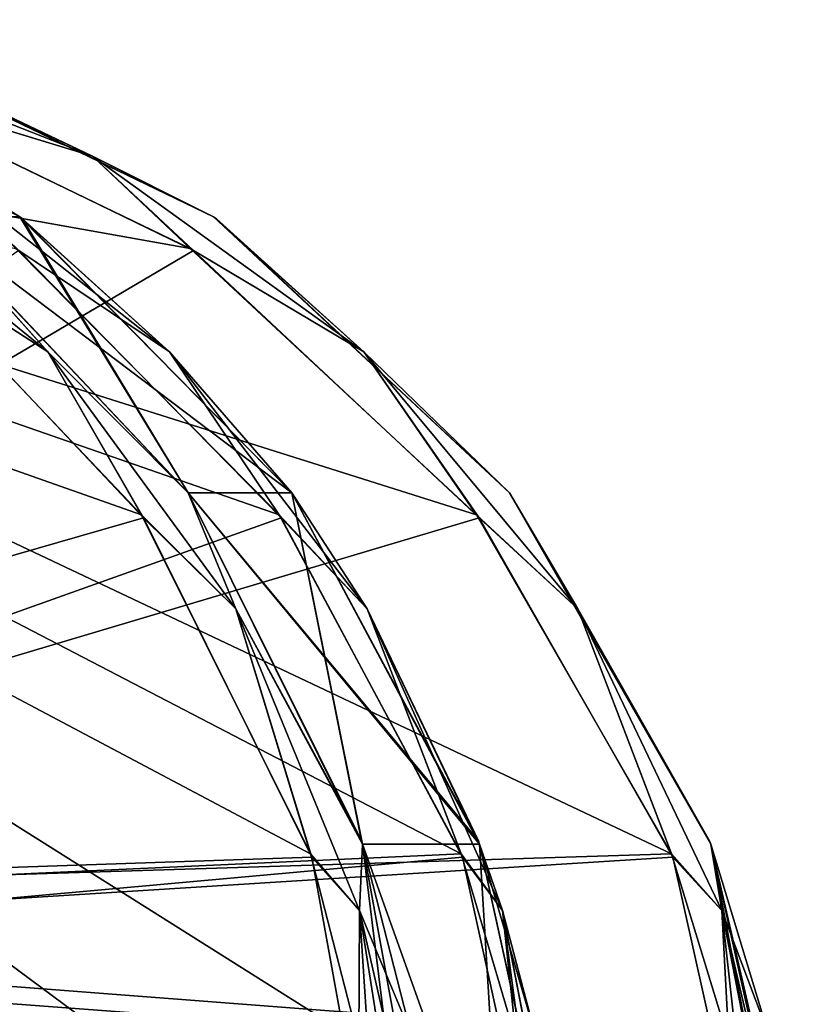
# Model space of a CAD drawing. Header units: millimetres. Extents: x -54 to 54, y -60 to 48.
# Tile 60 of 60: x 16.49 to 22.28, y 40.44 to 47.71. Entities that reach past the tile are written whole.
import ezdxf

# ---------------------------------------------------------------- set-up
doc = ezdxf.new("R2010")
doc.units = ezdxf.units.MM
doc.header["$LTSCALE"] = 41.718519
for name, color, linetype in [('10', 7, 'CONTINUOUS'), ('11', 7, 'CONTINUOUS'), ('12', 7, 'CONTINUOUS'), ('190', 7, 'CONTINUOUS'), ('194', 7, 'CONTINUOUS'), ('198', 7, 'CONTINUOUS'), ('201', 7, 'CONTINUOUS'), ('205', 7, 'CONTINUOUS'), ('210', 7, 'CONTINUOUS'), ('26', 7, 'CONTINUOUS'), ('27', 7, 'CONTINUOUS'), ('31', 7, 'CONTINUOUS'), ('9', 7, 'CONTINUOUS')]:
    doc.layers.add(name, color=color, linetype=linetype)

msp = doc.modelspace()

# ---------------------------------------------------------------- linework, layer by layer
at = {"layer": '10', "color": 7, "linetype": 'Continuous', "true_color": 0xe0f2ff}
for points in [[(19.8696, 44.0543, -1.1723), (21.3097, 41.549, -1.2817), (8.2844, 47.7131, -1.0125), (19.8696, 44.0543, -1.1723)], [(8.2844, 47.7131, -1.0125), (21.3097, 41.549, -1.2817), (8.804, 41.1536, -1.2989), (8.2844, 47.7131, -1.0125)], [(17.7538, 46.0226, -1.0863), (19.8696, 44.0543, -1.1723), (8.2844, 47.7131, -1.0125), (17.7538, 46.0226, -1.0863)], [(15.1495, 47.2796, -1.0315), (17.7538, 46.0226, -1.0863), (8.2844, 47.7131, -1.0125), (15.1495, 47.2796, -1.0315)], [(21.3097, 41.549, -1.2817), (21.7336, 40.1622, -1.3422), (8.804, 41.1536, -1.2989), (21.3097, 41.549, -1.2817)], [(21.7336, 40.1622, -1.3422), (21.9479, 38.6944, -1.4063), (8.804, 41.1536, -1.2989), (21.7336, 40.1622, -1.3422)], [(8.804, 41.1536, -1.2989), (21.9479, 38.6944, -1.4063), (9.4518, 32.9344, -1.6578), (8.804, 41.1536, -1.2989)]]:
    msp.add_3dface(points, dxfattribs=at)
at = {"layer": '11', "color": 7, "linetype": 'Continuous', "true_color": 0xe0f2ff}
for points in [[(16.4888, 46.0063, -6.7341), (8.5538, 40.5095, -2.6464), (18.4271, 44.0317, -7.5718), (16.4888, 46.0063, -6.7341)], [(18.4271, 44.0317, -7.5718), (8.5538, 40.5095, -2.6464), (19.7652, 41.5224, -8.0946), (18.4271, 44.0317, -7.5718)], [(19.7652, 41.5224, -8.0946), (8.5538, 40.5095, -2.6464), (20.3845, 38.6944, -8.2558), (19.7652, 41.5224, -8.0946)], [(8.5538, 40.5095, -2.6464), (9.235, 32.9344, -2.6074), (20.3845, 38.6944, -8.2558), (8.5538, 40.5095, -2.6464)]]:
    msp.add_3dface(points, dxfattribs=at)
at = {"layer": '12', "color": 7, "linetype": 'Continuous', "true_color": 0xe0f2ff}
for points in [[(7.6349, 36.0438, -5.3661), (7.0247, 47.7131, -4.5067), (19.1642, 38.6944, -10.7899), (7.6349, 36.0438, -5.3661)], [(19.1642, 38.6944, -10.7899), (7.0247, 47.7131, -4.5067), (18.999, 40.1622, -10.6392), (19.1642, 38.6944, -10.7899)], [(18.999, 40.1622, -10.6392), (7.0247, 47.7131, -4.5067), (18.6433, 41.549, -10.4006), (18.999, 40.1622, -10.6392)], [(18.6433, 41.549, -10.4006), (7.0247, 47.7131, -4.5067), (17.3933, 44.0543, -9.6773), (18.6433, 41.549, -10.4006)], [(17.3933, 44.0543, -9.6773), (7.0247, 47.7131, -4.5067), (15.5243, 46.0226, -8.6818), (17.3933, 44.0543, -9.6773)]]:
    msp.add_3dface(points, dxfattribs=at)
at = {"layer": '190', "color": 7, "linetype": 'Continuous', "true_color": 0xe0f2ff}
for points in [[(15.8055, 46.2556, 8.493), (14.9233, 46.7039, 8.2669), (16.7014, 45.2573, 9.1932), (15.8055, 46.2556, 8.493)], [(14.9233, 46.7039, 8.2669), (15.5455, 46.0063, 8.6928), (16.7014, 45.2573, 9.1932), (14.9233, 46.7039, 8.2669)], [(15.8252, 46.2404, 8.5033), (15.8055, 46.2556, 8.493), (16.7014, 45.2573, 9.1932), (15.8252, 46.2404, 8.5033)], [(17.7385, 44.2161, 9.5229), (15.8252, 46.2404, 8.5033), (16.7014, 45.2573, 9.1932), (17.7385, 44.2161, 9.5229)], [(15.5455, 46.0063, 8.6928), (17.409, 44.0317, 9.686), (16.7014, 45.2573, 9.1932), (15.5455, 46.0063, 8.6928)], [(16.7014, 45.2573, 9.1932), (17.409, 44.0317, 9.686), (18.0909, 43.3594, 9.9544), (16.7014, 45.2573, 9.1932)], [(17.7385, 44.2161, 9.5229), (16.7014, 45.2573, 9.1932), (18.0909, 43.3594, 9.9544), (17.7385, 44.2161, 9.5229)], [(19.0276, 41.6198, 10.2686), (17.7385, 44.2161, 9.5229), (18.0909, 43.3594, 9.9544), (19.0276, 41.6198, 10.2686)], [(17.409, 44.0317, 9.686), (18.6521, 41.5224, 10.4062), (18.0909, 43.3594, 9.9544), (17.409, 44.0317, 9.686)], [(18.0909, 43.3594, 9.9544), (18.6521, 41.5224, 10.4062), (19.005, 41.1287, 10.5027), (18.0909, 43.3594, 9.9544)], [(19.0276, 41.6198, 10.2686), (18.0909, 43.3594, 9.9544), (19.005, 41.1287, 10.5027), (19.0276, 41.6198, 10.2686)], [(19.387, 38.7048, 10.8041), (19.0276, 41.6198, 10.2686), (19.005, 41.1287, 10.5027), (19.387, 38.7048, 10.8041)], [(19.557, 38.7023, 10.6631), (19.0276, 41.6198, 10.2686), (19.387, 38.7048, 10.8041), (19.557, 38.7023, 10.6631)], [(18.6521, 41.5224, 10.4062), (19.1642, 38.6944, 10.7899), (19.005, 41.1287, 10.5027), (18.6521, 41.5224, 10.4062)], [(19.1642, 38.6944, 10.7899), (19.387, 38.7048, 10.8041), (19.005, 41.1287, 10.5027), (19.1642, 38.6944, 10.7899)]]:
    msp.add_3dface(points, dxfattribs=at)
at = {"layer": '194', "color": 7, "linetype": 'Continuous', "true_color": 0xe0f2ff}
for points in [[(15.2295, 47.5557, 0.7359), (14.732, 47.6089, 0.9337), (17.0323, 46.7039, 0.9732), (15.2295, 47.5557, 0.7359)], [(14.732, 47.6089, 0.9337), (15.1769, 47.2711, 1.0318), (17.0323, 46.7039, 0.9732), (14.732, 47.6089, 0.9337)], [(15.2663, 47.5443, 0.7364), (15.2295, 47.5557, 0.7359), (17.0323, 46.7039, 0.9732), (15.2663, 47.5443, 0.7364)], [(17.9253, 46.2556, 0.7942), (15.2663, 47.5443, 0.7364), (17.0323, 46.7039, 0.9732), (17.9253, 46.2556, 0.7942)], [(15.1769, 47.2711, 1.0318), (17.7777, 46.0063, 1.087), (17.0323, 46.7039, 0.9732), (15.1769, 47.2711, 1.0318)], [(17.0323, 46.7039, 0.9732), (17.7777, 46.0063, 1.087), (19.0362, 45.2573, 1.0364), (17.0323, 46.7039, 0.9732)], [(17.9253, 46.2556, 0.7942), (17.0323, 46.7039, 0.9732), (19.0362, 45.2573, 1.0364), (17.9253, 46.2556, 0.7942)], [(17.9475, 46.2404, 0.7949), (17.9253, 46.2556, 0.7942), (19.0362, 45.2573, 1.0364), (17.9475, 46.2404, 0.7949)], [(20.1136, 44.2161, 0.8834), (17.9475, 46.2404, 0.7949), (19.0362, 45.2573, 1.0364), (20.1136, 44.2161, 0.8834)], [(17.7777, 46.0063, 1.087), (19.8876, 44.0317, 1.1733), (19.0362, 45.2573, 1.0364), (17.7777, 46.0063, 1.087)], [(19.0362, 45.2573, 1.0364), (19.8876, 44.0317, 1.1733), (20.6183, 43.3594, 1.1192), (19.0362, 45.2573, 1.0364)], [(20.1136, 44.2161, 0.8834), (19.0362, 45.2573, 1.0364), (20.6183, 43.3594, 1.1192), (20.1136, 44.2161, 0.8834)], [(21.5986, 41.6198, 0.9959), (20.1136, 44.2161, 0.8834), (20.6183, 43.3594, 1.1192), (21.5986, 41.6198, 0.9959)], [(19.8876, 44.0317, 1.1733), (21.32, 41.5224, 1.2828), (20.6183, 43.3594, 1.1192), (19.8876, 44.0317, 1.1733)], [(20.6183, 43.3594, 1.1192), (21.32, 41.5224, 1.2828), (21.6799, 41.1287, 1.2166), (20.6183, 43.3594, 1.1192)], [(21.5986, 41.6198, 0.9959), (20.6183, 43.3594, 1.1192), (21.6799, 41.1287, 1.2166), (21.5986, 41.6198, 0.9959)], [(22.2468, 38.7023, 1.1216), (21.5986, 41.6198, 0.9959), (22.1549, 38.7048, 1.3225), (22.2468, 38.7023, 1.1216)], [(21.5986, 41.6198, 0.9959), (21.6799, 41.1287, 1.2166), (22.1549, 38.7048, 1.3225), (21.5986, 41.6198, 0.9959)], [(21.32, 41.5224, 1.2828), (21.9479, 38.6944, 1.4063), (21.6799, 41.1287, 1.2166), (21.32, 41.5224, 1.2828)], [(21.6799, 41.1287, 1.2166), (21.9479, 38.6944, 1.4063), (22.1549, 38.7048, 1.3225), (21.6799, 41.1287, 1.2166)]]:
    msp.add_3dface(points, dxfattribs=at)
at = {"layer": '198', "color": 7, "linetype": 'Continuous', "true_color": 0xe0f2ff}
for points in [[(17.6007, 45.2573, 7.3258), (16.467, 46.0226, 6.7243), (15.7679, 46.7039, 6.5132), (17.6007, 45.2573, 7.3258)], [(16.4947, 46.2556, 7.0619), (17.6007, 45.2573, 7.3258), (15.7679, 46.7039, 6.5132), (16.4947, 46.2556, 7.0619)], [(16.4947, 46.2556, 7.0619), (18.505, 44.2161, 7.9311), (17.6007, 45.2573, 7.3258), (16.4947, 46.2556, 7.0619)], [(18.4106, 44.0543, 7.5649), (16.467, 46.0226, 6.7243), (17.6007, 45.2573, 7.3258), (18.4106, 44.0543, 7.5649)], [(19.0621, 43.3594, 7.9376), (18.4106, 44.0543, 7.5649), (17.6007, 45.2573, 7.3258), (19.0621, 43.3594, 7.9376)], [(18.505, 44.2161, 7.9311), (19.0621, 43.3594, 7.9376), (17.6007, 45.2573, 7.3258), (18.505, 44.2161, 7.9311)], [(18.505, 44.2161, 7.9311), (19.8824, 41.6453, 8.4707), (19.0621, 43.3594, 7.9376), (18.505, 44.2161, 7.9311)], [(19.7554, 41.549, 8.0912), (18.4106, 44.0543, 7.5649), (19.0621, 43.3594, 7.9376), (19.7554, 41.549, 8.0912)], [(20.0608, 41.1287, 8.3104), (19.7554, 41.549, 8.0912), (19.0621, 43.3594, 7.9376), (20.0608, 41.1287, 8.3104)], [(19.8918, 41.6198, 8.474), (20.0608, 41.1287, 8.3104), (19.0621, 43.3594, 7.9376), (19.8918, 41.6198, 8.474)], [(19.8824, 41.6453, 8.4707), (19.8918, 41.6198, 8.474), (19.0621, 43.3594, 7.9376), (19.8824, 41.6453, 8.4707)], [(19.8918, 41.6198, 8.474), (20.303, 40.2156, 8.6048), (20.0608, 41.1287, 8.3104), (19.8918, 41.6198, 8.474)], [(20.1637, 40.1622, 8.2206), (19.7554, 41.549, 8.0912), (20.0608, 41.1287, 8.3104), (20.1637, 40.1622, 8.2206)], [(20.5346, 38.7048, 8.4211), (20.1637, 40.1622, 8.2206), (20.0608, 41.1287, 8.3104), (20.5346, 38.7048, 8.4211)], [(20.5303, 38.7023, 8.6419), (20.5346, 38.7048, 8.4211), (20.0608, 41.1287, 8.3104), (20.5303, 38.7023, 8.6419)], [(20.303, 40.2156, 8.6048), (20.5303, 38.7023, 8.6419), (20.0608, 41.1287, 8.3104), (20.303, 40.2156, 8.6048)]]:
    msp.add_3dface(points, dxfattribs=at)
at = {"layer": '201', "color": 7, "linetype": 'Continuous', "true_color": 0xe0f2ff}
for points in [[(15.2295, 47.5557, -0.7359), (17.0323, 46.7039, -0.9732), (14.732, 47.609, -0.9337), (15.2295, 47.5557, -0.7359)], [(17.0323, 46.7039, -0.9732), (15.1495, 47.2796, -1.0315), (14.732, 47.609, -0.9337), (17.0323, 46.7039, -0.9732)], [(15.2295, 47.5557, -0.7359), (17.9253, 46.2556, -0.7942), (17.0323, 46.7039, -0.9732), (15.2295, 47.5557, -0.7359)], [(17.7538, 46.0226, -1.0863), (15.1495, 47.2796, -1.0315), (17.0323, 46.7039, -0.9732), (17.7538, 46.0226, -1.0863)], [(17.9253, 46.2556, -0.7942), (19.0362, 45.2573, -1.0364), (17.0323, 46.7039, -0.9732), (17.9253, 46.2556, -0.7942)], [(19.0362, 45.2573, -1.0364), (17.7538, 46.0226, -1.0863), (17.0323, 46.7039, -0.9732), (19.0362, 45.2573, -1.0364)], [(17.9253, 46.2556, -0.7942), (20.1136, 44.2161, -0.8834), (19.0362, 45.2573, -1.0364), (17.9253, 46.2556, -0.7942)], [(19.8696, 44.0543, -1.1723), (17.7538, 46.0226, -1.0863), (19.0362, 45.2573, -1.0364), (19.8696, 44.0543, -1.1723)], [(20.1136, 44.2161, -0.8834), (20.6183, 43.3594, -1.1192), (19.0362, 45.2573, -1.0364), (20.1136, 44.2161, -0.8834)], [(20.6183, 43.3594, -1.1192), (19.8696, 44.0543, -1.1723), (19.0362, 45.2573, -1.0364), (20.6183, 43.3594, -1.1192)], [(20.1136, 44.2161, -0.8834), (21.5887, 41.6453, -0.9948), (20.6183, 43.3594, -1.1192), (20.1136, 44.2161, -0.8834)], [(21.3097, 41.549, -1.2817), (19.8696, 44.0543, -1.1723), (20.6183, 43.3594, -1.1192), (21.3097, 41.549, -1.2817)], [(21.5887, 41.6453, -0.9948), (21.5986, 41.6198, -0.9959), (20.6183, 43.3594, -1.1192), (21.5887, 41.6453, -0.9948)], [(21.5986, 41.6198, -0.9959), (21.6799, 41.1287, -1.2166), (20.6183, 43.3594, -1.1192), (21.5986, 41.6198, -0.9959)], [(21.6799, 41.1287, -1.2166), (21.3097, 41.549, -1.2817), (20.6183, 43.3594, -1.1192), (21.6799, 41.1287, -1.2166)], [(21.5986, 41.6198, -0.9959), (22.0259, 40.2156, -1.0565), (21.6799, 41.1287, -1.2166), (21.5986, 41.6198, -0.9959)], [(21.7336, 40.1622, -1.3422), (21.3097, 41.549, -1.2817), (21.6799, 41.1287, -1.2166), (21.7336, 40.1622, -1.3422)], [(22.0259, 40.2156, -1.0565), (22.2468, 38.7023, -1.1216), (21.6799, 41.1287, -1.2166), (22.0259, 40.2156, -1.0565)], [(22.2468, 38.7023, -1.1216), (22.1549, 38.7048, -1.3225), (21.6799, 41.1287, -1.2166), (22.2468, 38.7023, -1.1216)], [(22.1549, 38.7048, -1.3225), (21.7336, 40.1622, -1.3422), (21.6799, 41.1287, -1.2166), (22.1549, 38.7048, -1.3225)]]:
    msp.add_3dface(points, dxfattribs=at)
at = {"layer": '205', "color": 7, "linetype": 'Continuous', "true_color": 0xe0f2ff}
for points in [[(16.4947, 46.2556, -7.062), (14.074, 47.5443, -5.9603), (15.7679, 46.7039, -6.5132), (16.4947, 46.2556, -7.062)], [(15.7679, 46.7039, -6.5132), (16.4888, 46.0063, -6.7341), (17.6007, 45.2573, -7.3258), (15.7679, 46.7039, -6.5132)], [(16.4947, 46.2556, -7.062), (15.7679, 46.7039, -6.5132), (17.6007, 45.2573, -7.3258), (16.4947, 46.2556, -7.062)], [(16.515, 46.2404, -7.071), (16.4947, 46.2556, -7.062), (17.6007, 45.2573, -7.3258), (16.515, 46.2404, -7.071)], [(18.505, 44.2161, -7.9311), (16.515, 46.2404, -7.071), (17.6007, 45.2573, -7.3258), (18.505, 44.2161, -7.9311)], [(16.4888, 46.0063, -6.7341), (18.4271, 44.0317, -7.5718), (17.6007, 45.2573, -7.3258), (16.4888, 46.0063, -6.7341)], [(17.6007, 45.2573, -7.3258), (18.4271, 44.0317, -7.5718), (19.0621, 43.3594, -7.9376), (17.6007, 45.2573, -7.3258)], [(18.505, 44.2161, -7.9311), (17.6007, 45.2573, -7.3258), (19.0621, 43.3594, -7.9376), (18.505, 44.2161, -7.9311)], [(19.8918, 41.6198, -8.474), (18.505, 44.2161, -7.9311), (19.0621, 43.3594, -7.9376), (19.8918, 41.6198, -8.474)], [(18.4271, 44.0317, -7.5718), (19.7652, 41.5224, -8.0946), (19.0621, 43.3594, -7.9376), (18.4271, 44.0317, -7.5718)], [(19.0621, 43.3594, -7.9376), (19.7652, 41.5224, -8.0946), (20.0608, 41.1287, -8.3104), (19.0621, 43.3594, -7.9376)], [(19.8918, 41.6198, -8.474), (19.0621, 43.3594, -7.9376), (20.0608, 41.1287, -8.3104), (19.8918, 41.6198, -8.474)], [(20.5303, 38.7023, -8.6419), (19.8918, 41.6198, -8.474), (20.5346, 38.7048, -8.4211), (20.5303, 38.7023, -8.6419)], [(20.5346, 38.7048, -8.4211), (19.8918, 41.6198, -8.474), (20.0608, 41.1287, -8.3104), (20.5346, 38.7048, -8.4211)], [(19.7652, 41.5224, -8.0946), (20.3845, 38.6944, -8.2558), (20.0608, 41.1287, -8.3104), (19.7652, 41.5224, -8.0946)], [(20.3845, 38.6944, -8.2558), (20.5346, 38.7048, -8.4211), (20.0608, 41.1287, -8.3104), (20.3845, 38.6944, -8.2558)]]:
    msp.add_3dface(points, dxfattribs=at)
at = {"layer": '210', "color": 7, "linetype": 'Continuous', "true_color": 0xe0f2ff}
for points in [[(16.7014, 45.2573, -9.1932), (15.5243, 46.0226, -8.6818), (14.9233, 46.7039, -8.2669), (16.7014, 45.2573, -9.1932)], [(15.8055, 46.2556, -8.493), (16.7014, 45.2573, -9.1932), (14.9233, 46.7039, -8.2669), (15.8055, 46.2556, -8.493)], [(15.8055, 46.2556, -8.493), (17.7385, 44.2161, -9.5229), (16.7014, 45.2573, -9.1932), (15.8055, 46.2556, -8.493)], [(17.3933, 44.0543, -9.6773), (15.5243, 46.0226, -8.6818), (16.7014, 45.2573, -9.1932), (17.3933, 44.0543, -9.6773)], [(17.7385, 44.2161, -9.5229), (18.0909, 43.3594, -9.9544), (16.7014, 45.2573, -9.1932), (17.7385, 44.2161, -9.5229)], [(18.0909, 43.3594, -9.9544), (17.3933, 44.0543, -9.6773), (16.7014, 45.2573, -9.1932), (18.0909, 43.3594, -9.9544)], [(17.7385, 44.2161, -9.5229), (19.0191, 41.6453, -10.2633), (18.0909, 43.3594, -9.9544), (17.7385, 44.2161, -9.5229)], [(18.6433, 41.549, -10.4006), (17.3933, 44.0543, -9.6773), (18.0909, 43.3594, -9.9544), (18.6433, 41.549, -10.4006)], [(19.0276, 41.6198, -10.2686), (19.005, 41.1287, -10.5027), (18.0909, 43.3594, -9.9544), (19.0276, 41.6198, -10.2686)], [(19.0191, 41.6453, -10.2633), (19.0276, 41.6198, -10.2686), (18.0909, 43.3594, -9.9544), (19.0191, 41.6453, -10.2633)], [(19.005, 41.1287, -10.5027), (18.6433, 41.549, -10.4006), (18.0909, 43.3594, -9.9544), (19.005, 41.1287, -10.5027)], [(19.0276, 41.6198, -10.2686), (19.3862, 40.2156, -10.5086), (19.005, 41.1287, -10.5027), (19.0276, 41.6198, -10.2686)], [(18.999, 40.1622, -10.6392), (18.6433, 41.549, -10.4006), (19.005, 41.1287, -10.5027), (18.999, 40.1622, -10.6392)], [(19.387, 38.7048, -10.8041), (18.999, 40.1622, -10.6392), (19.005, 41.1287, -10.5027), (19.387, 38.7048, -10.8041)], [(19.3862, 40.2156, -10.5086), (19.557, 38.7023, -10.6631), (19.005, 41.1287, -10.5027), (19.3862, 40.2156, -10.5086)], [(19.557, 38.7023, -10.6631), (19.387, 38.7048, -10.8041), (19.005, 41.1287, -10.5027), (19.557, 38.7023, -10.6631)]]:
    msp.add_3dface(points, dxfattribs=at)
at = {"layer": '26', "color": 7, "linetype": 'Continuous', "true_color": 0xe0f2ff}
for points in [[(15.5455, 46.0063, 8.6928), (7.3693, 41.1399, 4.9912), (17.409, 44.0317, 9.686), (15.5455, 46.0063, 8.6928)], [(17.409, 44.0317, 9.686), (7.3693, 41.1399, 4.9912), (18.6521, 41.5224, 10.4062), (17.409, 44.0317, 9.686)], [(18.6521, 41.5224, 10.4062), (7.3693, 41.1399, 4.9912), (19.1642, 38.6944, 10.7899), (18.6521, 41.5224, 10.4062)], [(7.3693, 41.1399, 4.9912), (7.7965, 32.9344, 5.5946), (19.1642, 38.6944, 10.7899), (7.3693, 41.1399, 4.9912)]]:
    msp.add_3dface(points, dxfattribs=at)
at = {"layer": '27', "color": 7, "linetype": 'Continuous', "true_color": 0xe0f2ff}
for points in [[(18.4106, 44.0543, 7.5649), (19.7554, 41.549, 8.0912), (7.9033, 47.7131, 2.6822), (18.4106, 44.0543, 7.5649)], [(7.9033, 47.7131, 2.6822), (19.7554, 41.549, 8.0912), (8.5065, 41.0342, 2.649), (7.9033, 47.7131, 2.6822)], [(16.467, 46.0226, 6.7243), (18.4106, 44.0543, 7.5649), (7.9033, 47.7131, 2.6822), (16.467, 46.0226, 6.7243)], [(19.7554, 41.549, 8.0912), (20.1637, 40.1622, 8.2206), (8.5065, 41.0342, 2.649), (19.7554, 41.549, 8.0912)], [(20.1637, 40.1622, 8.2206), (20.3845, 38.6944, 8.2558), (8.5065, 41.0342, 2.649), (20.1637, 40.1622, 8.2206)], [(8.5065, 41.0342, 2.649), (20.3845, 38.6944, 8.2558), (9.235, 32.9344, 2.6074), (8.5065, 41.0342, 2.649)]]:
    msp.add_3dface(points, dxfattribs=at)
at = {"layer": '31', "color": 7, "linetype": 'Continuous', "true_color": 0xe0f2ff}
for points in [[(16.4947, 46.2556, -7.062), (15.8055, 46.2556, -8.493), (14.074, 47.5443, -5.9603), (16.4947, 46.2556, -7.062)], [(17.9253, 46.2556, -0.7942), (15.2295, 47.5557, 0.7359), (15.2663, 47.5443, 0.7364), (17.9253, 46.2556, -0.7942)], [(15.2295, 47.5557, -0.7359), (15.2295, 47.5557, 0.7359), (17.9253, 46.2556, -0.7942), (15.2295, 47.5557, -0.7359)], [(17.9253, 46.2556, 0.7942), (17.9253, 46.2556, -0.7942), (15.2663, 47.5443, 0.7364), (17.9253, 46.2556, 0.7942)], [(18.505, 44.2161, 7.9311), (15.8055, 46.2556, 8.493), (15.8252, 46.2404, 8.5033), (18.505, 44.2161, 7.9311)], [(16.4947, 46.2556, 7.0619), (15.8055, 46.2556, 8.493), (18.505, 44.2161, 7.9311), (16.4947, 46.2556, 7.0619)], [(15.8055, 46.2556, -8.493), (16.4947, 46.2556, -7.062), (17.7385, 44.2161, -9.5229), (15.8055, 46.2556, -8.493)], [(17.7385, 44.2161, 9.5229), (18.505, 44.2161, 7.9311), (15.8252, 46.2404, 8.5033), (17.7385, 44.2161, 9.5229)], [(17.7385, 44.2161, -9.5229), (16.4947, 46.2556, -7.062), (16.515, 46.2404, -7.071), (17.7385, 44.2161, -9.5229)], [(18.505, 44.2161, -7.9311), (17.7385, 44.2161, -9.5229), (16.515, 46.2404, -7.071), (18.505, 44.2161, -7.9311)], [(20.1136, 44.2161, -0.8834), (17.9253, 46.2556, 0.7942), (17.9475, 46.2404, 0.7949), (20.1136, 44.2161, -0.8834)], [(17.9253, 46.2556, -0.7942), (17.9253, 46.2556, 0.7942), (20.1136, 44.2161, -0.8834), (17.9253, 46.2556, -0.7942)], [(20.1136, 44.2161, 0.8834), (20.1136, 44.2161, -0.8834), (17.9475, 46.2404, 0.7949), (20.1136, 44.2161, 0.8834)], [(18.505, 44.2161, 7.9311), (17.7385, 44.2161, 9.5229), (19.8824, 41.6453, 8.4707), (18.505, 44.2161, 7.9311)], [(17.7385, 44.2161, -9.5229), (18.505, 44.2161, -7.9311), (19.0191, 41.6453, -10.2633), (17.7385, 44.2161, -9.5229)], [(19.8824, 41.6453, 8.4707), (17.7385, 44.2161, 9.5229), (19.8918, 41.6198, 8.474), (19.8824, 41.6453, 8.4707)], [(19.8918, 41.6198, 8.474), (17.7385, 44.2161, 9.5229), (19.0276, 41.6198, 10.2686), (19.8918, 41.6198, 8.474)], [(19.0191, 41.6453, -10.2633), (18.505, 44.2161, -7.9311), (19.0276, 41.6198, -10.2686), (19.0191, 41.6453, -10.2633)], [(19.0276, 41.6198, -10.2686), (18.505, 44.2161, -7.9311), (19.8918, 41.6198, -8.474), (19.0276, 41.6198, -10.2686)], [(21.5986, 41.6198, -0.9959), (20.1136, 44.2161, 0.8834), (21.5986, 41.6198, 0.9959), (21.5986, 41.6198, -0.9959)], [(21.5887, 41.6453, -0.9948), (20.1136, 44.2161, 0.8834), (21.5986, 41.6198, -0.9959), (21.5887, 41.6453, -0.9948)], [(20.1136, 44.2161, -0.8834), (20.1136, 44.2161, 0.8834), (21.5887, 41.6453, -0.9948), (20.1136, 44.2161, -0.8834)], [(19.557, 38.7023, 10.6631), (20.0691, 38.7023, 9.6648), (19.0276, 41.6198, 10.2686), (19.557, 38.7023, 10.6631)], [(20.0691, 38.7023, 9.6648), (19.8918, 41.6198, 8.474), (19.0276, 41.6198, 10.2686), (20.0691, 38.7023, 9.6648)], [(19.3862, 40.2156, -10.5086), (19.0276, 41.6198, -10.2686), (20.0691, 38.7023, -9.6648), (19.3862, 40.2156, -10.5086)], [(19.0276, 41.6198, -10.2686), (19.8918, 41.6198, -8.474), (20.0691, 38.7023, -9.6648), (19.0276, 41.6198, -10.2686)], [(19.8918, 41.6198, 8.474), (20.0691, 38.7023, 9.6648), (20.303, 40.2156, 8.6048), (19.8918, 41.6198, 8.474)], [(20.0691, 38.7023, -9.6648), (19.8918, 41.6198, -8.474), (20.5303, 38.7023, -8.6419), (20.0691, 38.7023, -9.6648)], [(21.5986, 41.6198, -0.9959), (21.5986, 41.6198, 0.9959), (22.268, 38.7023, -0.561), (21.5986, 41.6198, -0.9959)], [(22.0259, 40.2156, -1.0565), (21.5986, 41.6198, -0.9959), (22.268, 38.7023, -0.561), (22.0259, 40.2156, -1.0565)], [(22.2468, 38.7023, 1.1216), (22.268, 38.7023, 0.561), (21.5986, 41.6198, 0.9959), (22.2468, 38.7023, 1.1216)], [(22.268, 38.7023, 0.561), (22.275, 38.7023), (21.5986, 41.6198, 0.9959), (22.268, 38.7023, 0.561)], [(21.5986, 41.6198, 0.9959), (22.275, 38.7023), (22.268, 38.7023, -0.561), (21.5986, 41.6198, 0.9959)]]:
    msp.add_3dface(points, dxfattribs=at)
at = {"layer": '9', "color": 7, "linetype": 'Continuous', "true_color": 0xe0f2ff}
for points in [[(15.1769, 47.2711, 1.0318), (8.837, 40.7367, 1.3171), (17.7777, 46.0063, 1.087), (15.1769, 47.2711, 1.0318)], [(17.7777, 46.0063, 1.087), (8.837, 40.7367, 1.3171), (19.8876, 44.0317, 1.1733), (17.7777, 46.0063, 1.087)], [(19.8876, 44.0317, 1.1733), (8.837, 40.7367, 1.3171), (21.32, 41.5224, 1.2828), (19.8876, 44.0317, 1.1733)], [(21.32, 41.5224, 1.2828), (8.837, 40.7367, 1.3171), (21.9479, 38.6944, 1.4063), (21.32, 41.5224, 1.2828)], [(8.837, 40.7367, 1.3171), (9.4518, 32.9344, 1.6578), (21.9479, 38.6944, 1.4063), (8.837, 40.7367, 1.3171)]]:
    msp.add_3dface(points, dxfattribs=at)

doc.saveas('drawing.dxf')
